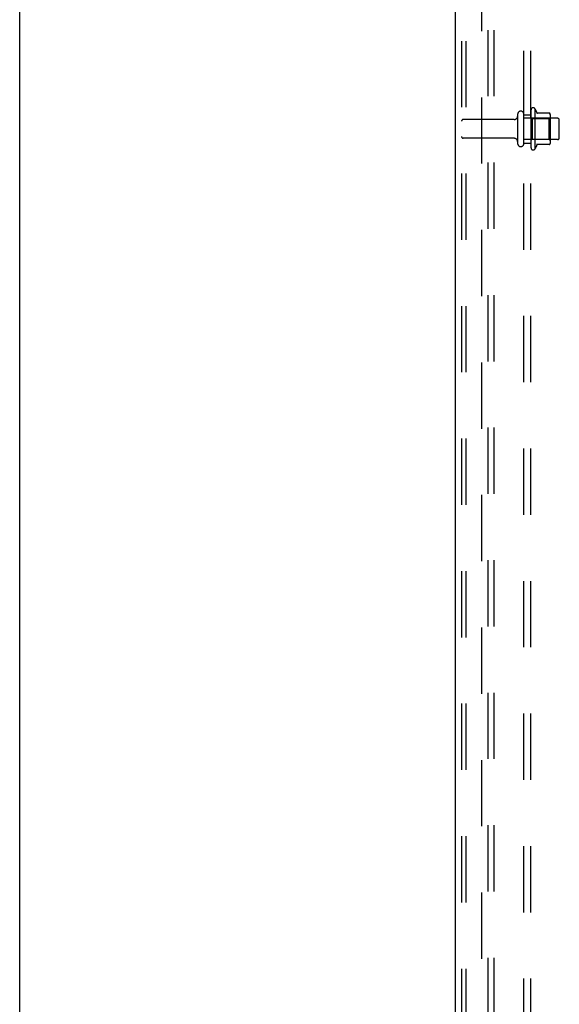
# Model space of a CAD drawing. Header units: inches. Extents: x 0 to 212, y 0 to 138.
# Tile 11 of 256: x 0 to 9.52, y 52.1 to 69.47. Entities that reach past the tile are written whole.
import ezdxf

# ---------------------------------------------------------------- set-up
doc = ezdxf.new("R2010")
doc.units = ezdxf.units.IN
doc.header["$LTSCALE"] = 11.6875
doc.header["$MEASUREMENT"] = 0
doc.linetypes.add('HIDDEN', pattern=[0.2, 0.1, -0.1])
doc.layers.get('0').update_dxf_attribs({"linetype": 'CONTINUOUS'})
doc.layers.add('DEFAULT_2', color=8, linetype='HIDDEN')
doc.layers.add('SUBPANEL', color=7, linetype='CONTINUOUS')

msp = doc.modelspace()

# ---------------------------------------------------------------- linework, layer by layer
at = {"color": 7, "linetype": 'Continuous'}
msp.add_line((0, 0), (0, 137.5), dxfattribs=at)
at = {"color": 3, "linetype": 'Continuous'}
msp.add_line((7.692, 37.644), (7.692, 102.22), dxfattribs=at)
at = {"layer": 'DEFAULT_2', "color": 8, "linetype": 'HIDDEN'}
for p, q in [((7.796, 101.815), (7.796, 37.757)), ((7.87, 101.815), (7.87, 37.757)), ((8.267, 37.727), (8.267, 101.845)), ((8.371, 37.727), (8.371, 101.845)), ((8.786, 67.797), (8.786, 67.282)), ((8.896, 67.282), (8.896, 67.797)), ((9.021, 67.874), (9.021, 67.206)), ((9.041, 67.723), (9.021, 67.743)), ((9.091, 67.896), (9.091, 67.184)), ((9.347, 67.817), (9.119, 67.817)), ((9.337, 67.723), (9.357, 67.743)), ((9.357, 67.795), (9.357, 67.284)), ((8.724, 67.705), (7.826, 67.705)), ((9.491, 67.727), (8.896, 67.727)), ((9.041, 67.723), (9.041, 67.356)), ((9.041, 67.723), (9.337, 67.723)), ((9.337, 67.723), (9.337, 67.356)), ((9.521, 67.382), (9.521, 67.697)), ((8.724, 67.375), (7.826, 67.375)), ((9.491, 67.352), (8.896, 67.352)), ((9.041, 67.356), (9.021, 67.336)), ((9.041, 67.356), (9.337, 67.356)), ((9.347, 67.262), (9.119, 67.262)), ((9.337, 67.356), (9.357, 67.336))]:
    msp.add_line(p, q, dxfattribs=at)
for centre, radius, start, end in [((9.06, 67.874), 0.0384, 34.4497, 180), ((8.724, 67.767), 0.0625, 270, 360), ((8.841, 67.797), 0.055, 0, 180), ((8.491, 67.54), 0.698, 23.9679, 30.6631), ((9.138, 67.827), 0.01, 203.9679, 270), ((9.347, 67.807), 0.01, 5.1938, 90), ((9.216, 67.795), 0.141, 0, 5.2081), ((7.826, 67.675), 0.03, 90, 180), ((9.491, 67.697), 0.03, 0, 90), ((7.826, 67.405), 0.03, 180, 270), ((9.491, 67.382), 0.03, 270, 360), ((8.724, 67.312), 0.0625, 0, 90), ((8.841, 67.282), 0.055, 180, 360), ((8.491, 67.54), 0.698, 329.3369, 336.0321), ((9.138, 67.252), 0.01, 90, 156.0321), ((9.347, 67.272), 0.01, 270, 354.8062), ((9.216, 67.284), 0.141, 354.7919, 360), ((9.06, 67.206), 0.0384, 180, 325.5503)]:
    msp.add_arc(centre, radius, start, end, dxfattribs=at)
at = {"layer": 'SUBPANEL', "color": 8, "linetype": 'HIDDEN'}
for p, q in [((8.896, 39.696), (8.896, 95.383)), ((9.021, 39.696), (9.021, 95.383)), ((8.146, 89.133), (8.146, 45.946)), ((8.896, 67.79), (9.021, 67.79)), ((8.896, 67.29), (9.021, 67.29))]:
    msp.add_line(p, q, dxfattribs=at)

doc.saveas('drawing.dxf')
